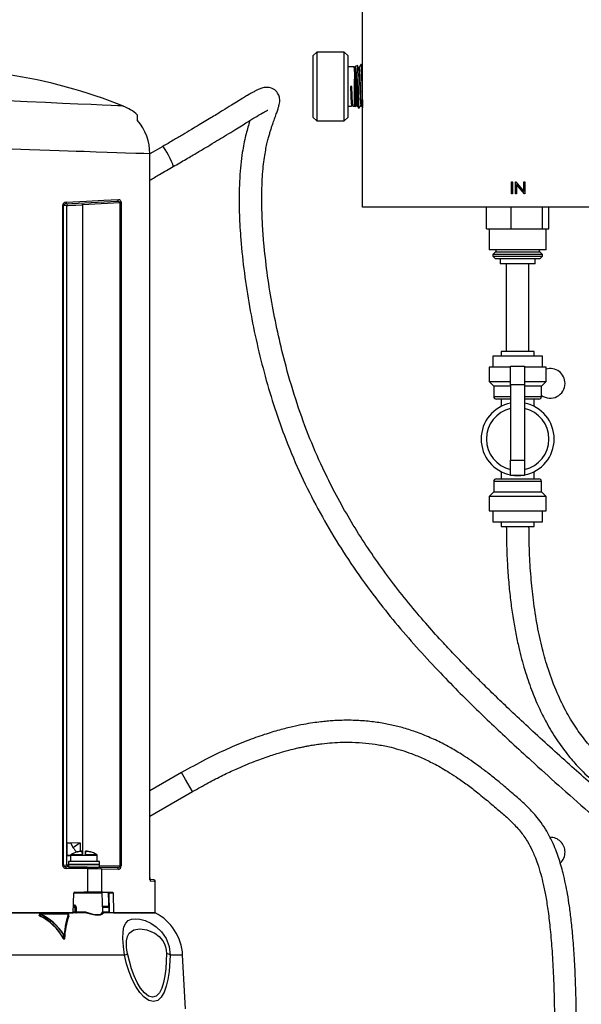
# Model space of a CAD drawing. Header units: inches. Extents: x 0.6 to 33.8, y 0 to 21.7.
# Tile 16 of 169: x 8.7 to 10.3, y 8.8 to 11.6. Entities that reach past the tile are written whole.
import ezdxf

# ---------------------------------------------------------------- set-up
doc = ezdxf.new("R2010")
doc.units = ezdxf.units.IN
doc.header["$MEASUREMENT"] = 0
doc.layers.add('FORMAT', color=7, linetype='Continuous')
doc.styles.add('SLDTEXTSTYLE3', font='TXT', dxfattribs={"width": 0.75})
doc.dimstyles.new('SLDDIMSTYLE0', dxfattribs={"dimtxt": 0.125, "dimasz": 0.13, "dimexe": 0, "dimexo": 0.0625, "dimgap": 0.03125, "dimtad": 0, "dimtih": 1, "dimtoh": 1, "dimdec": 1, "dimlfac": 4, "dimrnd": 1e-09, "dimzin": 12, "dimdsep": 46, "dimtxsty": 'SLDTEXTSTYLE3', "dimsah": 1, "dimcen": 0.09, "dimadec": 0, "dimazin": 3, "dimtfac": 1, "dimtdec": 1, "dimtofl": 0, "dimtmove": 0, "dimatfit": 3, "dimfxl": 0, "dimfrac": 2, "dimtolj": 1, "dimtzin": 12, "dimarcsym": 0})

# ---------------------------------------------------------------- blocks, each defined once
blk = doc.blocks.new('_D_3')
at = {"layer": 'FORMAT'}
for p, q in [((5.9903, 17.001), (3.3416, 17.001)), ((3.4666, 17.001), (3.4666, 10.7356)), ((3.2819, 10.7102), (3.2438, 10.7102)), ((3.2438, 10.7102), (3.2438, 10.5118)), ((3.6513, 10.7102), (3.6894, 10.7102)), ((3.6894, 10.7102), (3.6894, 10.5118)), ((3.2438, 10.5118), (3.2819, 10.5118)), ((3.6894, 10.5118), (3.6513, 10.5118)), ((3.4666, 4.0594), (3.4666, 10.3248)), ((13.003, 4.0594), (3.3416, 4.0594))]:
    blk.add_line(p, q, dxfattribs=at)
for points in [[(3.4666, 17.001), (3.4466, 16.871), (3.4866, 16.871)], [(3.4666, 4.0594), (3.4866, 4.1894), (3.4466, 4.1894)]]:
    blk.add_solid(points, dxfattribs=at)
at = {"layer": 'FORMAT', "char_height": 0.125, "attachment_point": 1, "style": 'SLDTEXTSTYLE3'}
for s, insert in [('1315', (3.2819, 10.6729)), ('51.8', (3.305, 10.4859))]:
    blk.add_mtext(s, dxfattribs=dict(at, insert=insert))

msp = doc.modelspace()

# ---------------------------------------------------------------- linework, layer by layer
at = {"color": 7, "linetype": 'Continuous'}
for p, q in [((9.6378, 11.062), (9.6378, 12.44)), ((9.5066, 11.5049), (9.4968, 11.4951)), ((9.5854, 11.5049), (9.5066, 11.5049)), ((9.5066, 11.5049), (9.5066, 11.3081)), ((9.5952, 11.4951), (9.5854, 11.5049)), ((9.5854, 11.3081), (9.5854, 11.5049)), ((9.4968, 11.3179), (9.4968, 11.4951)), ((9.5952, 11.4951), (9.5952, 11.3179)), ((9.6125, 11.4627), (9.5952, 11.4627)), ((9.6139, 11.4603), (9.6129, 11.4621)), ((9.6166, 11.4632), (9.6149, 11.4603)), ((9.6228, 11.4659), (9.6166, 11.4634)), ((9.6339, 11.4688), (9.6324, 11.4688)), ((9.6149, 11.3503), (9.6149, 11.4272)), ((9.6069, 11.4065), (9.6031, 11.4065)), ((9.5952, 11.3503), (9.6063, 11.3503)), ((9.6066, 11.3508), (9.6077, 11.3526)), ((9.6087, 11.3526), (9.6097, 11.3508)), ((9.6101, 11.3503), (9.6149, 11.3503)), ((9.6149, 11.3503), (9.6179, 11.3491)), ((9.6182, 11.3492), (9.6202, 11.3526)), ((9.6247, 11.3463), (9.628, 11.3449)), ((9.4968, 11.3179), (9.5066, 11.3081)), ((9.5066, 11.3081), (9.5854, 11.3081)), ((9.5854, 11.3081), (9.5952, 11.3179)), ((9.0665, 11.2353), (9.0297, 11.214)), ((9.0297, 9.1466), (9.0297, 11.214)), ((9.0298, 11.214), (9.0297, 11.214)), ((9.0298, 9.1466), (9.0298, 11.214)), ((10.0629, 11.0995), (10.0629, 11.134)), ((10.0629, 11.134), (10.066, 11.134)), ((10.066, 11.134), (10.066, 11.0995)), ((10.0748, 11.0995), (10.0748, 11.134)), ((10.0748, 11.134), (10.0755, 11.134)), ((10.0755, 11.134), (10.0982, 11.1068)), ((10.0779, 11.1266), (10.0779, 11.0995)), ((10.1006, 11.0995), (10.0779, 11.1266)), ((10.0982, 11.1068), (10.0982, 11.134)), ((10.0982, 11.134), (10.1013, 11.134)), ((10.1013, 11.134), (10.1013, 11.0995)), ((10.066, 11.0995), (10.0629, 11.0995)), ((10.0779, 11.0995), (10.0748, 11.0995)), ((10.1013, 11.0995), (10.1006, 11.0995)), ((8.7805, 9.1828), (8.7805, 11.066)), ((8.7805, 11.066), (8.7826, 11.066)), ((8.792, 11.0665), (8.7826, 11.066)), ((8.7826, 9.1828), (8.7826, 11.066)), ((8.788, 11.0709), (8.9365, 11.0787)), ((8.792, 9.1826), (8.792, 11.0665)), ((8.9437, 11.0742), (8.8367, 11.0686)), ((8.8367, 11.0686), (8.8367, 9.2141)), ((8.9437, 11.0742), (8.9437, 9.18)), ((8.9474, 11.0742), (8.9437, 11.0742)), ((8.9474, 11.0742), (8.9474, 9.18)), ((10.9174, 11.062), (9.6378, 11.062)), ((9.992, 10.9995), (9.992, 11.062)), ((10.0626, 10.9995), (10.0626, 11.062)), ((10.1514, 10.9995), (10.1514, 11.062)), ((10.1695, 10.9995), (10.1695, 11.062)), ((9.992, 10.9995), (10.0273, 10.9995)), ((9.9995, 10.9995), (9.9995, 10.9395)), ((10.0273, 10.9995), (10.0626, 10.9995)), ((10.0626, 10.9995), (10.107, 10.9995)), ((10.107, 10.9995), (10.1514, 10.9995)), ((10.1514, 10.9995), (10.1605, 10.9995)), ((10.1605, 10.9995), (10.1695, 10.9995)), ((10.162, 10.9395), (10.162, 10.9995)), ((10.162, 10.9395), (9.9995, 10.9395)), ((10.0176, 10.9345), (10.0101, 10.927)), ((10.0101, 10.927), (10.0101, 10.922)), ((10.1514, 10.927), (10.0101, 10.927)), ((10.0101, 10.922), (10.0176, 10.9145)), ((10.0101, 10.922), (10.0343, 10.922)), ((10.0176, 10.9345), (10.1439, 10.9345)), ((10.0392, 10.9145), (10.0176, 10.9145)), ((10.0183, 10.9395), (10.0183, 10.9345)), ((10.0308, 10.9145), (10.0308, 10.8995)), ((10.0343, 10.922), (10.1514, 10.922)), ((10.1439, 10.9145), (10.0392, 10.9145)), ((10.1308, 10.8995), (10.1308, 10.9145)), ((10.1433, 10.9345), (10.1433, 10.9395)), ((10.1514, 10.927), (10.1439, 10.9345)), ((10.1439, 10.9145), (10.1514, 10.922)), ((10.1514, 10.922), (10.1514, 10.927)), ((10.1308, 10.8995), (10.0308, 10.8995)), ((10.0484, 10.8995), (10.0484, 10.6495)), ((10.1131, 10.6495), (10.1131, 10.8995)), ((10.0095, 10.6358), (10.0095, 10.6045)), ((10.0808, 10.6358), (10.0095, 10.6358)), ((10.0339, 10.6495), (10.0339, 10.6358)), ((10.0808, 10.6495), (10.0339, 10.6495)), ((10.1276, 10.6495), (10.0808, 10.6495)), ((10.152, 10.6358), (10.0808, 10.6358)), ((10.1276, 10.6358), (10.1276, 10.6495)), ((10.152, 10.6045), (10.152, 10.6358)), ((9.9995, 10.6045), (9.9995, 10.5639)), ((10.0608, 10.6045), (9.9995, 10.6045)), ((10.0608, 10.608), (10.1008, 10.608)), ((10.0608, 10.5544), (10.0608, 10.608)), ((10.1008, 10.608), (10.1008, 10.5544)), ((10.162, 10.6045), (10.1008, 10.6045)), ((10.162, 10.5639), (10.162, 10.6045)), ((9.9995, 10.5639), (10.0126, 10.5508)), ((9.9995, 10.5639), (10.0608, 10.5639)), ((10.0126, 10.5508), (10.0126, 10.5208)), ((10.0608, 10.5508), (10.0126, 10.5508)), ((10.1008, 10.5544), (10.0608, 10.5544)), ((10.0608, 10.5544), (10.0608, 10.3393)), ((10.1008, 10.5639), (10.162, 10.5639)), ((10.1008, 10.5544), (10.1008, 10.3393)), ((10.1489, 10.5508), (10.1008, 10.5508)), ((10.1489, 10.5508), (10.162, 10.5639)), ((10.1489, 10.5208), (10.1489, 10.5508)), ((10.0126, 10.5208), (10.0608, 10.5208)), ((10.1008, 10.5208), (10.1489, 10.5208)), ((10.0608, 10.5133), (10.0201, 10.5133)), ((10.0339, 10.5133), (10.0339, 10.4928)), ((10.1414, 10.5133), (10.1008, 10.5133)), ((10.1276, 10.4928), (10.1276, 10.5133)), ((10.0608, 10.3393), (10.1008, 10.3393)), ((10.0608, 10.2955), (10.0608, 10.3393)), ((10.1008, 10.3393), (10.1008, 10.2955)), ((10.0339, 10.3062), (10.0339, 10.2858)), ((10.1008, 10.2955), (10.0608, 10.2955)), ((10.1276, 10.2858), (10.1276, 10.3062)), ((10.0126, 10.2783), (10.0126, 10.2483)), ((10.1489, 10.2783), (10.0126, 10.2783)), ((10.0201, 10.2858), (10.1414, 10.2858)), ((10.1489, 10.2483), (10.1489, 10.2783)), ((10.0126, 10.2483), (9.9995, 10.2351)), ((10.0126, 10.2483), (10.1489, 10.2483)), ((10.162, 10.2351), (10.1489, 10.2483)), ((9.9995, 10.2351), (9.9995, 10.1945)), ((10.162, 10.2351), (9.9995, 10.2351)), ((10.162, 10.1945), (10.162, 10.2351)), ((9.9995, 10.1945), (10.162, 10.1945)), ((10.0095, 10.1945), (10.0095, 10.1633)), ((10.152, 10.1633), (10.152, 10.1945)), ((10.0095, 10.1633), (10.152, 10.1633)), ((10.0339, 10.1633), (10.0339, 10.1495)), ((10.1276, 10.1495), (10.1276, 10.1633)), ((10.0339, 10.1495), (10.1276, 10.1495)), ((9.1202, 9.4467), (9.0298, 9.3945)), ((9.1313, 9.4274), (9.1202, 9.4467)), ((9.1515, 9.3925), (9.1313, 9.4274)), ((9.0298, 9.3223), (9.1515, 9.3925)), ((8.8319, 9.2452), (8.7927, 9.2459)), ((8.7927, 9.2459), (8.7927, 9.21)), ((8.7927, 9.2459), (8.8028, 9.2457)), ((8.8028, 9.2457), (8.8108, 9.2319)), ((8.8298, 9.2453), (8.8301, 9.2447)), ((8.8319, 9.2421), (8.8301, 9.2447)), ((8.8319, 9.2222), (8.8319, 9.2452)), ((8.7927, 9.21), (8.8025, 9.2101)), ((8.8029, 9.2101), (8.7927, 9.21)), ((8.8029, 9.2103), (8.8029, 9.1925)), ((8.8369, 9.212), (8.8039, 9.212)), ((8.8222, 9.2204), (8.8228, 9.2204)), ((8.8228, 9.2204), (8.8222, 9.2204)), ((8.8228, 9.2204), (8.8315, 9.2222)), ((8.8315, 9.2222), (8.8228, 9.2204)), ((8.8346, 9.2224), (8.8315, 9.2222)), ((8.8315, 9.2222), (8.8346, 9.2224)), ((8.836, 9.2222), (8.8346, 9.2224)), ((8.8362, 9.2204), (8.836, 9.2222)), ((8.8369, 9.212), (8.8362, 9.2204)), ((8.8362, 9.2204), (8.8366, 9.2164)), ((8.8371, 9.2101), (8.8369, 9.212)), ((8.8371, 9.21), (8.8371, 9.2101)), ((8.845, 9.21), (8.8371, 9.21)), ((8.8452, 9.212), (8.845, 9.21)), ((8.8458, 9.2204), (8.8452, 9.212)), ((8.8781, 9.212), (8.8452, 9.212)), ((8.8455, 9.2164), (8.8458, 9.2204)), ((8.8461, 9.2222), (8.8458, 9.2204)), ((8.8458, 9.2204), (8.8461, 9.2222)), ((8.8475, 9.2224), (8.8461, 9.2222)), ((8.8461, 9.2222), (8.8475, 9.2224)), ((8.8505, 9.2222), (8.8475, 9.2224)), ((8.8475, 9.2224), (8.8505, 9.2222)), ((8.8593, 9.2204), (8.8505, 9.2222)), ((8.8505, 9.2222), (8.8593, 9.2204)), ((8.8599, 9.2204), (8.8593, 9.2204)), ((8.8593, 9.2204), (8.8599, 9.2204)), ((8.8792, 9.1925), (8.8792, 9.2103)), ((8.7805, 9.1828), (8.7826, 9.1828)), ((8.7826, 9.1828), (8.792, 9.1826)), ((8.8501, 9.1767), (8.7881, 9.1778)), ((8.8523, 9.1718), (8.7909, 9.1729)), ((8.7967, 9.1925), (8.7967, 9.1846)), ((8.8853, 9.1925), (8.7967, 9.1925)), ((8.7967, 9.1846), (8.8853, 9.1846)), ((8.7967, 9.1845), (8.7967, 9.1768)), ((8.8853, 9.1845), (8.7967, 9.1845)), ((8.7967, 9.1768), (8.8853, 9.1768)), ((8.8066, 9.1846), (8.8066, 9.1845)), ((8.8501, 9.1767), (8.887, 9.1761)), ((8.8523, 9.1718), (8.8523, 9.1718)), ((8.8523, 9.1049), (8.8523, 9.1718)), ((8.8755, 9.1845), (8.8755, 9.1846)), ((8.8853, 9.1846), (8.8853, 9.1925)), ((8.8853, 9.1768), (8.8853, 9.1845)), ((8.8853, 9.181), (8.9437, 9.18)), ((8.9363, 9.1752), (8.887, 9.1761)), ((8.8915, 9.1712), (8.8915, 9.1049)), ((8.9402, 9.1703), (8.8915, 9.1712)), ((8.8915, 9.1712), (8.8915, 9.1712)), ((8.9437, 9.18), (8.9474, 9.18)), ((9.0297, 9.1466), (9.0298, 9.1466)), ((9.0408, 9.1404), (9.0297, 9.1413)), ((9.0453, 9.0459), (9.0453, 9.1355)), ((8.8104, 9.0459), (8.812, 9.1021)), ((8.841, 9.1021), (8.8114, 9.1021)), ((8.8144, 9.1049), (8.8523, 9.1049)), ((8.8899, 9.1049), (8.841, 9.1049)), ((8.8929, 9.1021), (8.841, 9.1021)), ((8.8523, 9.1049), (8.8915, 9.1049)), ((8.8957, 9.1049), (8.8857, 9.1049)), ((8.8915, 9.1049), (8.9232, 9.1049)), ((8.8957, 9.0487), (8.8929, 9.1021)), ((8.9109, 9.1021), (8.9109, 9.1021)), ((8.925, 9.1021), (8.9121, 9.1021)), ((8.9121, 9.1021), (8.9137, 9.0459)), ((8.925, 9.1021), (8.9262, 9.0459)), ((8.8109, 9.0683), (8.8138, 9.0683)), ((8.8111, 9.0627), (8.8159, 9.0627)), ((8.816, 9.0487), (8.8159, 9.0627)), ((8.819, 9.0627), (8.8191, 9.0487)), ((8.8948, 9.0655), (8.912, 9.0655)), ((8.8949, 9.0627), (8.9134, 9.0627)), ((8.8444, 9.0459), (8.5062, 9.0459)), ((8.5062, 9.0459), (8.8104, 9.0459)), ((8.7146, 9.0429), (8.7145, 9.04)), ((8.7158, 9.0378), (8.7158, 9.0419)), ((8.7163, 9.0437), (8.7951, 9.0437)), ((8.7974, 9.0377), (8.7973, 9.043)), ((8.7973, 9.0419), (8.7973, 9.0378)), ((8.7974, 9.0377), (8.7973, 9.041)), ((8.8108, 9.0487), (8.816, 9.0487)), ((8.8191, 9.0487), (8.8454, 9.0487)), ((8.8955, 9.0487), (8.8957, 9.0487)), ((8.8957, 9.0487), (8.9138, 9.0487)), ((8.8983, 9.0459), (8.8985, 9.0459)), ((9.0453, 9.0459), (8.8985, 9.0459)), ((8.9262, 9.0459), (9.0453, 9.0459)), ((8.7825, 8.9735), (8.7824, 8.9843)), ((8.7831, 8.9839), (8.7824, 8.9843)), ((8.7825, 8.9735), (8.7832, 8.9719)), ((8.7851, 8.9735), (8.785, 8.9843)), ((8.9573, 8.9254), (8.5855, 8.9254)), ((9.1234, 8.9254), (9.088, 8.9254)), ((9.1315, 8.7719), (9.1234, 8.9254))]:
    msp.add_line(p, q, dxfattribs=at)
at = {"color": 7, "linetype": 'Continuous', "flags": 128}
for points in [[(8.9526, 11.3505), (8.9526, 11.3505), (8.9489, 11.3507), (8.9377, 11.3512), (8.9192, 11.352), (8.8938, 11.3532), (8.8618, 11.3546), (8.8235, 11.3563), (8.7799, 11.3582), (8.7314, 11.3604), (8.6786, 11.3627), (8.6228, 11.3652), (8.5642, 11.3677), (8.5037, 11.3704)], [(8.9948, 11.309), (8.9945, 11.3214), (8.9944, 11.325)], [(9.0297, 11.214), (9.0128, 11.2146), (8.9896, 11.2154), (8.9601, 11.2164), (8.9356, 11.2172), (8.9077, 11.2181), (8.8763, 11.2191), (8.8415, 11.2203), (8.8195, 11.221), (8.7959, 11.2218), (8.7707, 11.2227), (8.7438, 11.2235), (8.7154, 11.2245), (8.6853, 11.2255), (8.6362, 11.2271), (8.5765, 11.2291), (8.5062, 11.2314)], [(9.0967, 11.1777), (9.0966, 11.1796), (9.095, 11.1845), (9.0919, 11.1917), (9.0877, 11.2005), (9.0828, 11.21), (9.0778, 11.2191), (9.0732, 11.2268), (9.0695, 11.2324), (9.0671, 11.2351), (9.0665, 11.2353)], [(8.7905, 11.0758), (8.8484, 11.0789), (8.8983, 11.0814), (8.9403, 11.0836)], [(8.9403, 11.0836), (8.9427, 11.0832), (8.945, 11.0815), (8.946, 11.0801), (8.9467, 11.0784), (8.9472, 11.0763), (8.9474, 11.0742)], [(8.7826, 11.066), (8.7827, 11.0666), (8.7828, 11.0672), (8.7834, 11.0684), (8.7848, 11.0698), (8.788, 11.0709)], [(8.7905, 11.0758), (8.7905, 11.0749), (8.7904, 11.074), (8.7901, 11.0732), (8.7898, 11.0724), (8.7894, 11.0718), (8.789, 11.0713), (8.7885, 11.071), (8.788, 11.0709)], [(8.792, 11.0665), (8.7962, 11.0667), (8.8062, 11.0671), (8.8183, 11.0677), (8.8367, 11.0686)], [(8.9365, 11.0787), (8.9409, 11.078), (8.9428, 11.0766), (8.9435, 11.0755), (8.9437, 11.0748), (8.9437, 11.0742)], [(8.8371, 9.2101), (8.8246, 9.2101), (8.8146, 9.2101), (8.8077, 9.2101), (8.8039, 9.2101), (8.803, 9.2101)], [(8.8781, 9.212), (8.8682, 9.2174), (8.8599, 9.2204)], [(8.7881, 9.1778), (8.7849, 9.1788), (8.7834, 9.1803), (8.7828, 9.1815), (8.7827, 9.1821), (8.7826, 9.1828)], [(8.7909, 9.1729), (8.7908, 9.1739), (8.7907, 9.1748), (8.7904, 9.1756), (8.7901, 9.1764), (8.7897, 9.177), (8.7892, 9.1774), (8.7887, 9.1777), (8.7881, 9.1778)], [(8.7967, 9.1825), (8.7962, 9.1825), (8.792, 9.1826)], [(8.8501, 9.1767), (8.8509, 9.1764), (8.8517, 9.1753), (8.852, 9.1746), (8.8522, 9.1737), (8.8523, 9.1718)], [(8.9437, 9.18), (8.9437, 9.1794), (8.9435, 9.1787), (8.9427, 9.1775), (8.9408, 9.1761), (8.9363, 9.1752)], [(9.0453, 9.1355), (9.042, 9.1358), (9.0318, 9.1366)], [(8.9109, 9.1021), (8.9117, 9.0765), (8.9125, 9.0459)], [(8.9232, 9.1049), (8.9238, 9.1047), (8.9243, 9.1043), (8.9247, 9.1035), (8.925, 9.1026), (8.925, 9.1021)], [(8.7135, 9.0384), (8.7133, 9.0389), (8.7133, 9.0394), (8.7136, 9.0398), (8.7141, 9.0401), (8.7148, 9.0402)], [(8.7158, 9.0419), (8.7154, 9.042), (8.7149, 9.0422), (8.7147, 9.0424), (8.7146, 9.0425), (8.7146, 9.0425), (8.7145, 9.0426), (8.7145, 9.0426)], [(8.7155, 9.0429), (8.7155, 9.0431), (8.7156, 9.0434), (8.7157, 9.0436), (8.7158, 9.0437), (8.7159, 9.0438), (8.716, 9.0439), (8.7161, 9.0438), (8.7163, 9.0437)], [(8.7164, 9.0427), (8.7162, 9.0428), (8.716, 9.043), (8.7158, 9.0432), (8.7158, 9.0433), (8.7158, 9.0435), (8.7159, 9.0436), (8.716, 9.0437), (8.7163, 9.0437)], [(8.8179, 9.0459), (8.8181, 9.0459), (8.8184, 9.0461), (8.8186, 9.0463), (8.8187, 9.0467), (8.8189, 9.0471), (8.819, 9.0476), (8.8191, 9.0481), (8.8191, 9.0487)], [(8.8451, 9.0461), (8.8451, 9.046), (8.8449, 9.0459), (8.8444, 9.0459)], [(8.8974, 9.0461), (8.8924, 9.041), (8.8874, 9.0394), (8.8809, 9.0389), (8.8731, 9.0394), (8.8643, 9.041), (8.8451, 9.0461)], [(8.8454, 9.0487), (8.8638, 9.0434), (8.8725, 9.0418), (8.8799, 9.0413), (8.8861, 9.0418), (8.891, 9.0434), (8.8955, 9.0487)], [(8.9573, 8.9254), (8.9541, 8.9497), (8.9525, 8.9724), (8.953, 8.9916), (8.9557, 9.0063), (8.9607, 9.0169), (8.9678, 9.0239), (8.9771, 9.0278), (8.9883, 9.0291), (9.0014, 9.0278), (9.0161, 9.0239), (9.032, 9.0168), (9.0481, 9.0062), (9.0634, 8.9916), (9.0765, 8.9724), (9.0852, 8.9497), (9.088, 8.9254)], [(8.9656, 8.9297), (8.964, 8.9394), (8.9631, 8.949), (8.9629, 8.9579), (8.9633, 8.966), (8.966, 8.9788), (8.9705, 8.9878), (8.9836, 8.9976), (9.0009, 9.0005), (9.0212, 8.9977), (9.0442, 8.9878), (9.0559, 8.9788), (9.0666, 8.9661), (9.0711, 8.958), (9.0745, 8.949), (9.0766, 8.9394), (9.0772, 8.9297)], [(8.7856, 8.9732), (8.7853, 8.9715), (8.7848, 8.9708), (8.7845, 8.9706), (8.7842, 8.9705), (8.7839, 8.9706), (8.7835, 8.9708), (8.7827, 8.9715), (8.7817, 8.9732)], [(8.7845, 8.9848), (8.7844, 8.9843), (8.7842, 8.9841), (8.7841, 8.9841), (8.784, 8.9841), (8.7839, 8.9841), (8.7838, 8.9841), (8.7836, 8.9843), (8.7832, 8.9848)], [(8.7832, 8.9719), (8.7835, 8.9713), (8.7839, 8.971), (8.784, 8.9709), (8.7841, 8.9709), (8.7842, 8.9709), (8.7843, 8.9709), (8.7845, 8.9711), (8.7847, 8.9714), (8.7851, 8.9735)], [(9.088, 8.9254), (9.0846, 8.8786), (9.0812, 8.8562), (9.0767, 8.8367), (9.0704, 8.8191), (9.0622, 8.8051), (9.052, 8.7959), (9.04, 8.7926), (9.027, 8.7957), (9.0137, 8.8048), (9.001, 8.8188), (8.9894, 8.8362), (8.9795, 8.8557), (8.9705, 8.8781), (8.9633, 8.9009), (8.9573, 8.9254)], [(9.0772, 8.9297), (9.0749, 8.8866), (9.0724, 8.8665), (9.0688, 8.8476), (9.0637, 8.831), (9.0569, 8.8174), (9.0481, 8.8084), (9.0376, 8.8052), (9.026, 8.8083), (9.0143, 8.8172), (9.0032, 8.8306), (8.9932, 8.8472), (8.9844, 8.866), (8.9769, 8.8862), (8.9656, 8.9297)]]:
    msp.add_lwpolyline(points, dxfattribs=at)
at = {"color": 7, "linetype": 'Continuous'}
for centre, radius, start, end in [((8.4041, 9.9858), 1.4709, 68.021, 81.4529), ((8.9104, 11.2351), 0.1229, 46.9585, 69.9035), ((8.8824, 11.214), 0.1472, 0.0183, 40.2191), ((8.9358, 11.0832), 0.0045, 278.8392, 5.9099), ((8.7906, 11.0657), 0.0102, 90.7151, 178.286), ((8.7969, 11.0665), 0.00491, 93.1021, 180.1281), ((8.851, 11.0705), 0.0144, 168.1869, 187.8192), ((10.1738, 10.5585), 0.0424, 0, 106.1149), ((10.1738, 10.5585), 0.0424, 234.0344, 0), ((10.0201, 10.5208), 0.0075, 180, 270), ((10.1414, 10.5208), 0.0075, 270, 0), ((10.0808, 10.3995), 0.1044, 101.0472, 258.9528), ((10.0808, 10.3995), 0.1044, 281.0472, 78.9528), ((10.0808, 10.3995), 0.0894, 102.9309, 257.0691), ((10.0808, 10.3995), 0.0894, 282.9309, 77.0691), ((10.0808, 10.3995), 0.1044, 264.9823, 275.0177), ((10.0201, 10.2783), 0.0075, 90, 180), ((10.1414, 10.2783), 0.0075, 0, 90), ((10.1738, 9.2195), 0.0424, 0, 90.8803), ((8.8818, 9.1458), 0.1116, 117.5783, 129.4954), ((8.8457, 9.2521), 0.0404, 210, 232.5479), ((8.8052, 9.2101), 0.00237, 122.6716, 181.5792), ((8.841, 9.1549), 0.0682, 106.1008, 122.9427), ((8.8753, -3.1631), 12.3731, 89.98182, 90.14022), ((8.8768, 9.2101), 0.00237, 358.4208, 57.328), ((10.1738, 9.2195), 0.0424, 313.2639, 0), ((8.7906, 9.1831), 0.0102, 181.8365, 271.2899), ((8.7969, 9.1826), 0.00491, 179.8846, 268.8931), ((8.376, -22.2275), 31.403, 89.05952, 89.13092), ((8.8867, 9.1714), 0.00475, 357.89, 86.4674), ((8.9357, 9.1707), 0.00453, 354.6758, 82.9731), ((8.9387, 9.1789), 0.00876, 280.084, 7.1072), ((9.0432, 9.1444), 0.0137, 170.5213, 214.227), ((8.9121, 9.1427), 0.1177, 359.1034, 1.8955), ((9.0269, 9.1367), 0.00494, 359.5723, 47.5956), ((9.0404, 9.1355), 0.00492, 0, 85), ((8.8146, 9.1023), 0.00263, 95.8821, 185.2088), ((8.8899, 9.102), 0.00295, 3, 90), ((8.9064, 9.1023), 0.00452, 356.9871, 30.8949), ((8.899, 9.1021), 0.0119, 359.7139, 13.1642), ((8.9117, 9.1112), 0.00911, 265.5156, 272.8192), ((8.8113, 9.0679), 0.00254, 293.2717, 10.4658), ((8.8127, 9.0624), 0.00321, 6.9578, 96.8996), ((8.8135, 9.0628), 0.00551, 358.9549, 86.4319), ((8.8175, 9.1056), 0.0429, 267.9372, 272.0628), ((8.7169, 9.0407), 0.0041, 213.7834, 245.238), ((8.7153, 9.0419), 0.00101, 77.2383, 139.1979), ((8.7155, 9.04), 0.00105, 92.243, 180.3557), ((8.7174, 9.0402), 0.00291, 184.5587, 235.7088), ((8.7137, 9.0387), 0.00224, 312.1887, 337.5984), ((8.6506, 8.9031), 0.1487, 28.1107, 64.2469), ((8.7179, 9.0411), 0.00215, 132.643, 159.3718), ((8.6534, 8.9023), 0.1529, 32.454, 65.8992), ((8.6506, 8.9033), 0.1495, 28.0146, 64.1367), ((8.6517, 8.9006), 0.1562, 32.6326, 65.5192), ((9.0372, 8.9621), 0.2537, 161.4884, 174.8813), ((9.0174, 8.9649), 0.2332, 160.7247, 175.2144), ((9.0479, 8.9568), 0.2633, 162.0854, 176.3627), ((9.042, 8.9566), 0.257, 161.7563, 176.297), ((8.7952, 9.0423), 0.00143, 15.8095, 94.2035), ((8.7956, 9.037), 0.00237, 359.657, 70.793), ((8.7963, 9.0417), 0.000998, 6.9341, 71.4455), ((8.7966, 9.0418), 0.000724, 8.1764, 91.1329), ((8.7983, 9.0379), 0.000991, 187.4581, 250.7448), ((8.8186, 9.0483), 0.00254, 172.3492, 255.4279), ((8.8176, 9.0896), 0.041, 267.8603, 272.1397), ((8.8658, 9.0453), 0.0207, 170.765, 178.0007), ((8.8985, 9.0488), 0.00299, 183.7096, 248.921), ((8.8986, 9.0488), 0.00295, 183, 266.0625), ((8.8985, 9.0489), 0.00309, 249.391, 270.3912), ((8.9799, 8.9179), 0.1437, 3, 62.9329), ((8.7798, 8.9781), 0.00533, 290.6519, 299.9677), ((8.7851, 8.9806), 0.00456, 114.043, 125.1658), ((8.7839, 8.9849), 0.00127, 231.5385, 333.7445), ((8.7843, 8.984), 0.000784, 24.5107, 76.3395), ((8.7858, 8.9739), 0.000758, 209.4962, 258.717), ((8.949, 8.9518), 0.0277, 287.4117, 306.9386), ((9.0708, 8.8977), 0.0326, 58.15, 78.7203)]:
    msp.add_arc(centre, radius, start, end, dxfattribs=at)
for points, knots in [([(9.6125, 11.4627), (9.6128, 11.4618), (9.6133, 11.4601), (9.6141, 11.4471), (9.6146, 11.434), (9.6149, 11.4272)], [0, 0, 0, 0, 0.329399, 0.658799, 1, 1, 1, 1]), ([(9.6139, 11.4598), (9.6141, 11.4591), (9.6146, 11.4575), (9.6153, 11.4455), (9.6161, 11.4277), (9.6169, 11.4065), (9.6177, 11.3853), (9.6185, 11.3672), (9.6193, 11.3558), (9.6198, 11.3512), (9.6201, 11.3529), (9.6202, 11.3532)], [0, 0, 0, 0, 0.106531, 0.231531, 0.356531, 0.481531, 0.606531, 0.731531, 0.856531, 0.981531, 1, 1, 1, 1]), ([(9.6149, 11.4598), (9.615, 11.4601), (9.6153, 11.4618), (9.6158, 11.4571), (9.6166, 11.4458), (9.6174, 11.4276), (9.6182, 11.4065), (9.6189, 11.3853), (9.6197, 11.3675), (9.6205, 11.3555), (9.6209, 11.3539), (9.6212, 11.3532)], [0, 0, 0, 0, 0.018469, 0.143469, 0.268469, 0.393469, 0.518469, 0.643469, 0.768469, 0.893469, 1, 1, 1, 1]), ([(9.6168, 11.4631), (9.617, 11.4629), (9.6176, 11.4624), (9.6184, 11.454), (9.6193, 11.4403), (9.6202, 11.4226), (9.621, 11.4028), (9.6219, 11.3833), (9.6228, 11.366), (9.6236, 11.3533), (9.6244, 11.3466), (9.6248, 11.3469), (9.625, 11.347)], [0, 0, 0, 0, 0.089686, 0.194583, 0.299698, 0.40559, 0.512271, 0.619174, 0.727403, 0.835597, 0.945111, 1, 1, 1, 1]), ([(9.6281, 11.3452), (9.6279, 11.3457), (9.6276, 11.3466), (9.6271, 11.3565), (9.6265, 11.3716), (9.626, 11.3908), (9.6255, 11.4104), (9.625, 11.4282), (9.6245, 11.4441), (9.624, 11.4572), (9.6235, 11.4652), (9.6232, 11.4653), (9.6231, 11.4654)], [0, 0, 0, 0, 0.096825, 0.205698, 0.314471, 0.422727, 0.530569, 0.61945, 0.70833, 0.815255, 0.921646, 1, 1, 1, 1]), ([(9.6264, 11.4603), (9.6256, 11.4617), (9.6246, 11.4634), (9.6237, 11.4651), (9.6235, 11.4654)], [0, 0, 0, 0, 0.837138, 1, 1, 1, 1]), ([(9.6264, 11.4598), (9.6266, 11.4591), (9.6271, 11.4575), (9.6278, 11.4455), (9.6286, 11.4277), (9.6294, 11.4065), (9.6302, 11.3853), (9.631, 11.3672), (9.6318, 11.3558), (9.6323, 11.3512), (9.6326, 11.3529), (9.6327, 11.3532)], [0, 0, 0, 0, 0.106531, 0.231531, 0.356531, 0.481531, 0.606531, 0.731531, 0.856531, 0.981531, 1, 1, 1, 1]), ([(9.6323, 11.4687), (9.6315, 11.4673), (9.6299, 11.4645), (9.6282, 11.4617), (9.6274, 11.4603)], [0, 0, 0, 0, 0.500043, 1, 1, 1, 1]), ([(9.6274, 11.4598), (9.6275, 11.4601), (9.6278, 11.4618), (9.6283, 11.4571), (9.6291, 11.4458), (9.6299, 11.4276), (9.6307, 11.4065), (9.6314, 11.3853), (9.6322, 11.3675), (9.633, 11.3555), (9.6334, 11.3539), (9.6337, 11.3532)], [0, 0, 0, 0, 0.018469, 0.143469, 0.268469, 0.393469, 0.518469, 0.643469, 0.768469, 0.893469, 1, 1, 1, 1]), ([(9.6323, 11.4682), (9.6323, 11.4684), (9.6326, 11.4704), (9.6332, 11.465), (9.6339, 11.4519), (9.6347, 11.4309), (9.6355, 11.4065), (9.6363, 11.3821), (9.6371, 11.3609), (9.6376, 11.353), (9.6378, 11.349)], [0, 0, 0, 0, 0.019114, 0.159434, 0.299753, 0.440073, 0.580393, 0.720713, 0.861032, 1, 1, 1, 1]), ([(9.6378, 11.3828), (9.6376, 11.3906), (9.6371, 11.4064), (9.6363, 11.431), (9.6355, 11.4516), (9.6347, 11.466), (9.6342, 11.4679), (9.6339, 11.4688)], [0, 0, 0, 0, 0.199168, 0.399376, 0.599584, 0.799792, 1, 1, 1, 1]), ([(9.6378, 11.4622), (9.6374, 11.463), (9.6361, 11.4651), (9.6349, 11.4673), (9.634, 11.4687)], [0, 0, 0, 0, 0.360696, 1, 1, 1, 1]), ([(9.618, 11.3494), (9.6179, 11.3498), (9.6175, 11.3507), (9.617, 11.3598), (9.6165, 11.3739), (9.6159, 11.3918), (9.6154, 11.4105), (9.615, 11.4219), (9.6149, 11.4272)], [0, 0, 0, 0, 0.154043, 0.328517, 0.502807, 0.676218, 0.848908, 1, 1, 1, 1]), ([(10.6656, 9.0818), (10.6225, 9.1207), (10.5451, 9.1903), (10.4324, 9.2895), (10.3276, 9.3817), (10.2199, 9.4773), (10.1308, 9.5582), (10.0637, 9.6208), (10.0224, 9.6602), (9.9889, 9.6928), (9.9604, 9.7211), (9.9328, 9.7491), (9.902, 9.781), (9.865, 9.8205), (9.8219, 9.8684), (9.7743, 9.9244), (9.7262, 9.985), (9.6799, 10.048), (9.6363, 10.1124), (9.5956, 10.1786), (9.5579, 10.2465), (9.5193, 10.3242), (9.4811, 10.4129), (9.4449, 10.5145), (9.4166, 10.6122), (9.3944, 10.7047), (9.3776, 10.7898), (9.3643, 10.8751), (9.3559, 10.95), (9.3513, 11.0137), (9.3494, 11.0661), (9.3496, 11.1112), (9.3513, 11.1484), (9.3537, 11.1777), (9.3569, 11.2035), (9.3605, 11.2245), (9.3642, 11.2422), (9.3679, 11.257), (9.3713, 11.2695), (9.3745, 11.2802), (9.378, 11.2913), (9.3823, 11.3041), (9.3874, 11.3182), (9.3922, 11.3312), (9.396, 11.3423), (9.3987, 11.3512), (9.4003, 11.3583), (9.4013, 11.3666), (9.3996, 11.3793), (9.3947, 11.389), (9.3866, 11.3971), (9.3753, 11.4033), (9.3634, 11.4046), (9.3503, 11.4022), (9.3397, 11.398), (9.3314, 11.3939), (9.3223, 11.3888), (9.3106, 11.3821), (9.2968, 11.3737), (9.2815, 11.3644), (9.262, 11.3523), (9.2374, 11.3372), (9.2066, 11.3183), (9.176, 11.2998), (9.1477, 11.2828), (9.123, 11.2682), (9.0957, 11.2522), (9.0766, 11.2411), (9.0665, 11.2353)], [0, 0, 0, 0, 0.048849, 0.087571, 0.126282, 0.166295, 0.208797, 0.227737, 0.243824, 0.256954, 0.267212, 0.277741, 0.290248, 0.304726, 0.323457, 0.344697, 0.366837, 0.388797, 0.410631, 0.432396, 0.454161, 0.475997, 0.505354, 0.535329, 0.566782, 0.59104, 0.615484, 0.63976, 0.663553, 0.679047, 0.69423, 0.709139, 0.719664, 0.729426, 0.738521, 0.747018, 0.754941, 0.762242, 0.768875, 0.774797, 0.780905, 0.789067, 0.799384, 0.811137, 0.821497, 0.83016, 0.837131, 0.843082, 0.849609, 0.856717, 0.86052, 0.864813, 0.874588, 0.882135, 0.888877, 0.894889, 0.901728, 0.910453, 0.916912, 0.924222, 0.932515, 0.942001, 0.952994, 0.965926, 0.973293, 0.981365, 0.990234, 1, 1, 1, 1]), ([(9.6031, 11.4065), (9.6034, 11.3992), (9.6039, 11.3845), (9.6047, 11.3656), (9.6055, 11.3538), (9.606, 11.3489), (9.6063, 11.3507), (9.6064, 11.351)], [0, 0, 0, 0, 0.240872, 0.481743, 0.722615, 0.963486, 1, 1, 1, 1]), ([(9.6044, 11.4065), (9.6047, 11.3994), (9.6052, 11.3853), (9.606, 11.3672), (9.6068, 11.3558), (9.6073, 11.3512), (9.6076, 11.3529), (9.6077, 11.3532)], [0, 0, 0, 0, 0.241095, 0.482189, 0.723284, 0.964378, 1, 1, 1, 1]), ([(9.6057, 11.4065), (9.6059, 11.3994), (9.6064, 11.3853), (9.6072, 11.3675), (9.608, 11.3555), (9.6084, 11.3539), (9.6087, 11.3532)], [0, 0, 0, 0, 0.259589, 0.519177, 0.778766, 1, 1, 1, 1]), ([(9.0967, 11.1777), (9.1089, 11.1848), (9.1322, 11.1983), (9.165, 11.2176), (9.194, 11.2349), (9.2197, 11.2503), (9.2438, 11.265), (9.2663, 11.2787), (9.2869, 11.2914), (9.3041, 11.3021), (9.3225, 11.3134), (9.3399, 11.3241), (9.3548, 11.3328), (9.3634, 11.3375), (9.3672, 11.3391), (9.3669, 11.3392), (9.3668, 11.3392)], [0, 0, 0, 0, 0.100197, 0.189817, 0.270217, 0.342623, 0.408136, 0.481793, 0.547825, 0.607571, 0.66209, 0.758358, 0.840866, 0.913041, 0.976492, 1, 1, 1, 1]), ([(9.6212, 11.3526), (9.622, 11.3512), (9.6231, 11.3493), (9.6242, 11.3474), (9.6245, 11.3469)], [0, 0, 0, 0, 0.7264172, 1, 1, 1, 1]), ([(9.6278, 11.3442), (9.6286, 11.3456), (9.6302, 11.3484), (9.6318, 11.3512), (9.6327, 11.3526)], [0, 0, 0, 0, 0.500043, 1, 1, 1, 1]), ([(9.6337, 11.3526), (9.6345, 11.3512), (9.6359, 11.3488), (9.6373, 11.3464), (9.6378, 11.3454)], [0, 0, 0, 0, 0.582506, 1, 1, 1, 1]), ([(9.3158, 11.3093), (9.3151, 11.3073), (9.3111, 11.295), (9.303, 11.2664), (9.2944, 11.2245), (9.2891, 11.1836), (9.2861, 11.1453), (9.2844, 11.0974), (9.2851, 11.0385), (9.2896, 10.9612), (9.299, 10.8736), (9.3137, 10.778), (9.3326, 10.6833), (9.3554, 10.59), (9.3822, 10.4986), (9.4151, 10.404), (9.4551, 10.3079), (9.5025, 10.2115), (9.5545, 10.1202), (9.6118, 10.0315), (9.6709, 9.9501), (9.7314, 9.8743), (9.7907, 9.8055), (9.8507, 9.7404), (9.9082, 9.6813), (9.9616, 9.6286), (10.0127, 9.5797), (10.0647, 9.5311), (10.1263, 9.4746), (10.1997, 9.4085), (10.2851, 9.3326), (10.3745, 9.2539), (10.464, 9.1752), (10.5426, 9.1055), (10.6045, 9.0499), (10.6374, 9.0198), (10.6507, 9.0077)], [0, 0, 0, 0, 0.004411, 0.026974, 0.050786, 0.066525, 0.08212, 0.097778, 0.121682, 0.146275, 0.179584, 0.213167, 0.246561, 0.279753, 0.312917, 0.345574, 0.38374, 0.420786, 0.456915, 0.49278, 0.530448, 0.56145, 0.593772, 0.625068, 0.653706, 0.67971, 0.703203, 0.727404, 0.75381, 0.790164, 0.830037, 0.872409, 0.913737, 0.953693, 0.981381, 1, 1, 1, 1]), ([(9.0298, 11.1391), (9.0388, 11.1443), (9.0611, 11.1572), (9.0834, 11.17), (9.0967, 11.1777)], [0, 0, 0, 0, 0.40606, 1, 1, 1, 1]), ([(10.0484, 10.1495), (10.0486, 10.131), (10.0489, 10.0934), (10.0514, 10.0381), (10.0554, 9.9846), (10.0608, 9.9348), (10.0674, 9.8882), (10.075, 9.8448), (10.0856, 9.7953), (10.1, 9.7414), (10.1193, 9.6845), (10.1401, 9.6345), (10.164, 9.5865), (10.1911, 9.5414), (10.2212, 9.5), (10.2551, 9.4607), (10.2947, 9.4225), (10.3429, 9.3854), (10.3962, 9.3532), (10.4545, 9.3262), (10.517, 9.3048), (10.59, 9.2876), (10.6728, 9.2767), (10.7646, 9.2731), (10.8683, 9.2774), (10.9582, 9.2865), (11.0164, 9.2969), (11.0331, 9.2999)], [0, 0, 0, 0, 0.035524, 0.072072, 0.10627, 0.138291, 0.168296, 0.196437, 0.222853, 0.265312, 0.30352, 0.33799, 0.369161, 0.406217, 0.438774, 0.467351, 0.505569, 0.544182, 0.583811, 0.624737, 0.667221, 0.710395, 0.768387, 0.827068, 0.88651, 0.967432, 1, 1, 1, 1]), ([(10.9949, 9.3589), (10.9706, 9.3553), (10.9155, 9.347), (10.8289, 9.3399), (10.7437, 9.3383), (10.6678, 9.3427), (10.6029, 9.3515), (10.543, 9.365), (10.4944, 9.3808), (10.4556, 9.397), (10.4238, 9.4127), (10.3909, 9.432), (10.3552, 9.4571), (10.317, 9.49), (10.2813, 9.5284), (10.2487, 9.5717), (10.2195, 9.6195), (10.1918, 9.6766), (10.1689, 9.7376), (10.1505, 9.8018), (10.1361, 9.8681), (10.1272, 9.9257), (10.1218, 9.9724), (10.1188, 10.0058), (10.1163, 10.0407), (10.1145, 10.0773), (10.1134, 10.1137), (10.1133, 10.138), (10.1132, 10.1495)], [0, 0, 0, 0, 0.051651, 0.117539, 0.182808, 0.231152, 0.277702, 0.320671, 0.360409, 0.385304, 0.409116, 0.435239, 0.465672, 0.500799, 0.541324, 0.57594, 0.614905, 0.659086, 0.709564, 0.75214, 0.799572, 0.852549, 0.875046, 0.898564, 0.923156, 0.948873, 0.975771, 1, 1, 1, 1]), ([(10.2488, 8.6874), (10.2487, 8.716), (10.2485, 8.7702), (10.2465, 8.8467), (10.2434, 8.9138), (10.2393, 8.9718), (10.2345, 9.0214), (10.2292, 9.0633), (10.2237, 9.0984), (10.2177, 9.1297), (10.2114, 9.1572), (10.2046, 9.1823), (10.1976, 9.2046), (10.1895, 9.227), (10.1787, 9.2522), (10.1651, 9.2781), (10.1492, 9.3026), (10.1343, 9.3217), (10.1212, 9.3365), (10.1088, 9.3493), (10.0953, 9.3621), (10.0801, 9.3757), (10.0634, 9.39), (10.0435, 9.407), (10.0197, 9.4268), (9.993, 9.448), (9.9667, 9.4676), (9.9425, 9.4845), (9.9212, 9.4984), (9.8973, 9.513), (9.8678, 9.5294), (9.8303, 9.5473), (9.7911, 9.5629), (9.7522, 9.5751), (9.7161, 9.584), (9.6787, 9.5906), (9.6446, 9.5943), (9.616, 9.5959), (9.5946, 9.5962), (9.5738, 9.5959), (9.5543, 9.595), (9.5359, 9.5936), (9.5165, 9.5915), (9.4945, 9.5886), (9.4678, 9.5842), (9.4362, 9.5777), (9.3987, 9.5682), (9.3549, 9.555), (9.3049, 9.537), (9.2485, 9.5134), (9.1858, 9.4834), (9.1428, 9.4593), (9.1202, 9.4467)], [0, 0, 0, 0, 0.041337, 0.078172, 0.110546, 0.138712, 0.162993, 0.183761, 0.201377, 0.216176, 0.232019, 0.244338, 0.256274, 0.268328, 0.281509, 0.299037, 0.314191, 0.32658, 0.335593, 0.343566, 0.352511, 0.362438, 0.373035, 0.384812, 0.403021, 0.42433, 0.446038, 0.466211, 0.484037, 0.499118, 0.525974, 0.557424, 0.590873, 0.619869, 0.64591, 0.673292, 0.702199, 0.716589, 0.730995, 0.744435, 0.756756, 0.767974, 0.7786, 0.792446, 0.807808, 0.826144, 0.84741, 0.871596, 0.898753, 0.929021, 0.962655, 1, 1, 1, 1]), ([(9.1515, 9.3925), (9.1665, 9.401), (9.1953, 9.4173), (9.2372, 9.4387), (9.2809, 9.4592), (9.325, 9.4777), (9.368, 9.4934), (9.4034, 9.5045), (9.431, 9.512), (9.4514, 9.5169), (9.4662, 9.52), (9.4786, 9.5225), (9.4913, 9.5248), (9.5059, 9.5271), (9.5261, 9.5298), (9.5514, 9.5323), (9.5803, 9.5337), (9.6123, 9.5337), (9.6466, 9.5315), (9.6832, 9.5267), (9.7179, 9.5195), (9.7483, 9.511), (9.7792, 9.5005), (9.8113, 9.4873), (9.8406, 9.4729), (9.8655, 9.4591), (9.8876, 9.4457), (9.9122, 9.4297), (9.9401, 9.4097), (9.9663, 9.3895), (9.989, 9.3711), (10.0061, 9.3567), (10.0217, 9.3434), (10.0403, 9.3274), (10.0587, 9.3111), (10.0757, 9.2938), (10.0921, 9.2749), (10.1081, 9.252), (10.1208, 9.2281), (10.1301, 9.207), (10.1386, 9.1845), (10.1468, 9.1576), (10.1546, 9.1263), (10.1617, 9.0907), (10.1684, 9.0474), (10.1745, 8.9953), (10.1796, 8.9334), (10.1834, 8.8611), (10.1859, 8.7779), (10.1862, 8.7187), (10.1863, 8.6874)], [0, 0, 0, 0, 0.026355, 0.050373, 0.072225, 0.101239, 0.126046, 0.146821, 0.163618, 0.175692, 0.184252, 0.191072, 0.199164, 0.208592, 0.219374, 0.239112, 0.259971, 0.279853, 0.308758, 0.337293, 0.366676, 0.392359, 0.417816, 0.448683, 0.479292, 0.498754, 0.517842, 0.540412, 0.5658, 0.592436, 0.607369, 0.620294, 0.631495, 0.641197, 0.658822, 0.668341, 0.678749, 0.698767, 0.71489, 0.724745, 0.737951, 0.75523, 0.771373, 0.790716, 0.813732, 0.840933, 0.872818, 0.909815, 0.952211, 1, 1, 1, 1])]:
    msp.add_open_spline(points, degree=3, knots=knots, dxfattribs=at)
msp.add_open_spline([(9.6101, 11.3503), (9.6098, 11.3512), (9.6093, 11.3529), (9.6085, 11.3658), (9.6077, 11.3844), (9.6072, 11.3991), (9.6069, 11.4065)], degree=3, dxfattribs=at)

# ---------------------------------------------------------------- dimensions: what is measured, and where the dimension line sits
at = {"layer": 'FORMAT'}
dim = msp.add_linear_dim(base=(3.4666, 4.0594), p1=(6.0403, 17.001), p2=(13.053, 4.0594), angle=90, dimstyle='SLDDIMSTYLE0', dxfattribs=at)
dim.commit()
dim.dimension.update_dxf_attribs({"geometry": '_D_3', "text_midpoint": (3.4666, 10.5302), "dimtype": 160})

doc.saveas('drawing.dxf')
